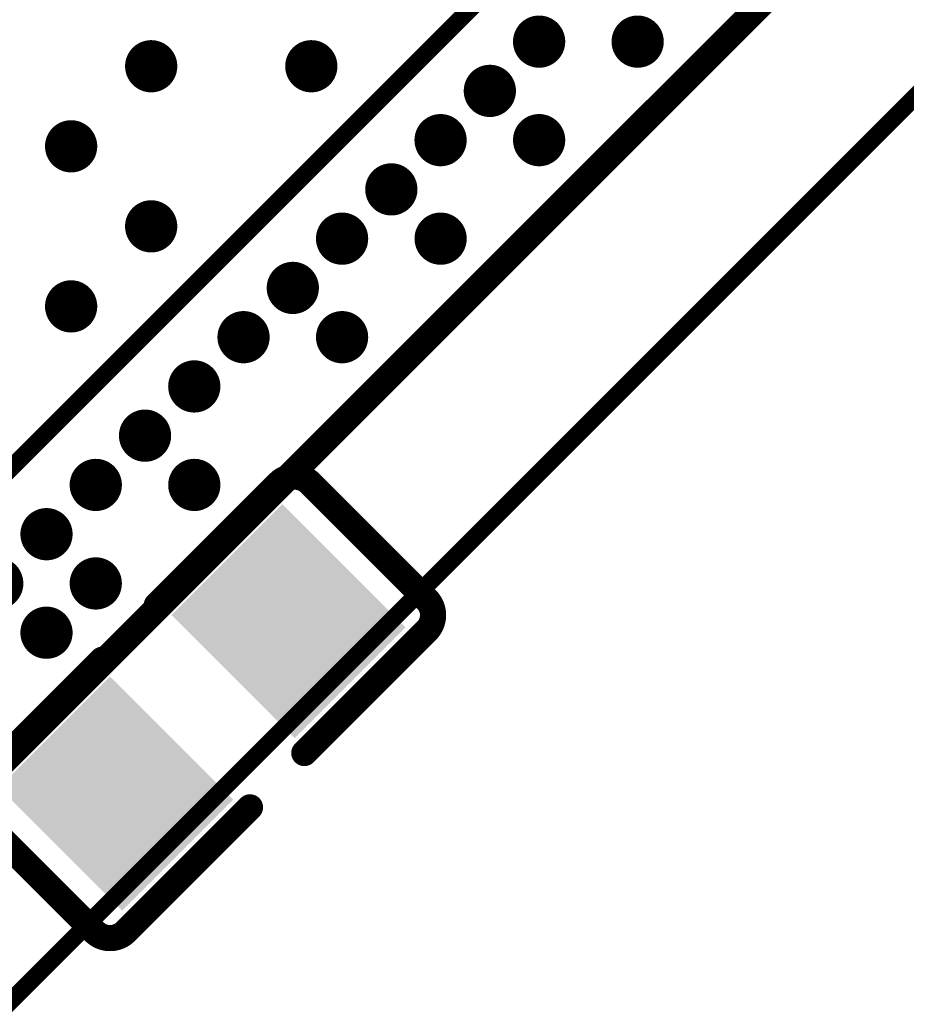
# Model space of a CAD drawing. Header units: millimetres. Extents: x -47 to 199, y -56 to 203.
# Tile 125 of 157: x 85.5 to 90.59, y 177.05 to 182.7. Entities that reach past the tile are written whole.
import ezdxf

# ---------------------------------------------------------------- set-up
doc = ezdxf.new("R2010")
doc.units = ezdxf.units.MM
doc.header["$LTSCALE"] = 1.21
doc.header["$MEASUREMENT"] = 0
doc.layers.get('0').update_dxf_attribs({"linetype": 'CONTINUOUS'})
for name, color, linetype in [('BottomLayer', 5, 'CONTINUOUS'), ('BottomOverlay', 54, 'CONTINUOUS'), ('BottomPaste', 16, 'CONTINUOUS'), ('BottomSolder', 6, 'CONTINUOUS'), ('TopLayer', 1, 'CONTINUOUS'), ('TopOverlay', 2, 'CONTINUOUS'), ('TopPaste', 8, 'CONTINUOUS'), ('TopSolder', 216, 'CONTINUOUS')]:
    doc.layers.add(name, color=color, linetype=linetype)

# ---------------------------------------------------------------- blocks, each defined once
blk = doc.blocks.new('C0603_B_398')
at = {"layer": 'BottomLayer'}
for points in [[(-0.04331, 0.01772), (-0.04331, -0.01772), (-0.01181, 0.01772), (-0.01181, -0.01772)], [(0.01181, 0.01772), (0.01181, -0.01772), (0.04331, 0.01772), (0.04331, -0.01772)]]:
    blk.add_solid(points, dxfattribs=at)
at = {"layer": 'BottomOverlay', "const_width": 0.00591}
for points in [[(-0.0531, 0.0186, -0.414214), (-0.0481, 0.0236)], [(0.0481, 0.0236, -0.414214), (0.0531, 0.0186)], [(-0.0481, -0.0236, -0.414214), (-0.0531, -0.0186)], [(0.0531, -0.0186, -0.414214), (0.0481, -0.0236)]]:
    blk.add_lwpolyline(points, format="xyb", dxfattribs=at)
for points in [[(-0.0481, 0.0236), (-0.00836, 0.0236)], [(0.00902, 0.0236), (0.0481, 0.0236)], [(-0.0531, -0.0186), (-0.0531, 0.0186)], [(0.0531, -0.0186), (0.0531, 0.0186)], [(-0.0481, -0.0236), (-0.00836, -0.0236)], [(0.00902, -0.0236), (0.0481, -0.0236)]]:
    blk.add_lwpolyline(points, dxfattribs=at)
at = {"layer": 'BottomOverlay', "const_width": 0.00296}
for points in [[(-0.04958, 0.0236, 1), (-0.04662, 0.0236, 1)], [(-0.04958, 0.0236, 1), (-0.04662, 0.0236, 1)], [(-0.00984, 0.0236, 1), (-0.00688, 0.0236, 1)], [(0.00754, 0.0236, 1), (0.0105, 0.0236, 1)], [(0.04662, 0.0236, 1), (0.04958, 0.0236, 1)], [(0.04662, 0.0236, 1), (0.04958, 0.0236, 1)], [(-0.05458, 0.0186, 1), (-0.05162, 0.0186, 1)], [(-0.05458, 0.0186, 1), (-0.05162, 0.0186, 1)], [(0.05162, 0.0186, 1), (0.05458, 0.0186, 1)], [(0.05162, 0.0186, 1), (0.05458, 0.0186, 1)], [(-0.05458, -0.0186, 1), (-0.05162, -0.0186, 1)], [(-0.05458, -0.0186, 1), (-0.05162, -0.0186, 1)], [(0.05162, -0.0186, 1), (0.05458, -0.0186, 1)], [(0.05162, -0.0186, 1), (0.05458, -0.0186, 1)], [(-0.04958, -0.0236, 1), (-0.04662, -0.0236, 1)], [(-0.04958, -0.0236, 1), (-0.04662, -0.0236, 1)], [(-0.00984, -0.0236, 1), (-0.00688, -0.0236, 1)], [(0.00754, -0.0236, 1), (0.0105, -0.0236, 1)], [(0.04662, -0.0236, 1), (0.04958, -0.0236, 1)], [(0.04662, -0.0236, 1), (0.04958, -0.0236, 1)]]:
    blk.add_lwpolyline(points, format="xyb", close=True, dxfattribs=at)
at = {"layer": 'BottomPaste'}
for points in [[(-0.04331, 0.01772), (-0.04331, -0.01772), (-0.01181, 0.01772), (-0.01181, -0.01772)], [(0.01181, 0.01772), (0.01181, -0.01772), (0.04331, 0.01772), (0.04331, -0.01772)]]:
    blk.add_solid(points, dxfattribs=at)
at = {"layer": 'BottomSolder'}
for points in [[(-0.04528, 0.01969), (-0.04528, -0.01969), (-0.00984, 0.01969), (-0.00984, -0.01969)], [(0.00984, 0.01969), (0.00984, -0.01969), (0.04528, 0.01969), (0.04528, -0.01969)]]:
    blk.add_solid(points, dxfattribs=at)
blk = doc.blocks.new('BGA565_15R50_14R40_0R90_402')
at = {"layer": 'TopLayer', "const_width": 0.00492}
for points in [[(-0.2938, 0.09449, 1), (-0.28888, 0.09449, 1)], [(-0.2938, 0.07874, 1), (-0.28888, 0.07874, 1)], [(-0.27805, 0.07874, 1), (-0.27313, 0.07874, 1)], [(-0.27805, 0.06299, 1), (-0.27313, 0.06299, 1)], [(-0.2938, 0.04724, 1), (-0.28888, 0.04724, 1)], [(-0.27805, 0.04724, 1), (-0.27313, 0.04724, 1)], [(-0.24557, 0.03839, 1), (-0.24065, 0.03839, 1)], [(-0.27805, 0.0315, 1), (-0.27313, 0.0315, 1)], [(-0.27805, 0.01575, 1), (-0.27313, 0.01575, 1)], [(-0.24557, 0.0128, 1), (-0.24065, 0.0128, 1)], [(-0.21998, 0.0128, 1), (-0.21506, 0.0128, 1)], [(-0.2938, 0, 1), (-0.28888, 0, 1)], [(-0.27805, 0, 1), (-0.27313, 0, 1)], [(-0.21998, -0.0128, 1), (-0.21506, -0.0128, 1)], [(-0.27805, -0.01575, 1), (-0.27313, -0.01575, 1)], [(-0.2938, -0.0315, 1), (-0.28888, -0.0315, 1)], [(-0.27805, -0.0315, 1), (-0.27313, -0.0315, 1)], [(-0.24557, -0.03839, 1), (-0.24065, -0.03839, 1)], [(-0.27805, -0.04724, 1), (-0.27313, -0.04724, 1)], [(-0.2938, -0.06299, 1), (-0.28888, -0.06299, 1)], [(-0.27805, -0.06299, 1), (-0.27313, -0.06299, 1)], [(-0.27805, -0.07874, 1), (-0.27313, -0.07874, 1)], [(-0.2938, -0.09449, 1), (-0.28888, -0.09449, 1)]]:
    blk.add_lwpolyline(points, format="xyb", close=True, dxfattribs=at)
at = {"layer": 'TopOverlay'}
for points, const_width in [([(-0.34449, -0.32283), (-0.34449, 0.32283)], 0.00394), ([(-0.30512, -0.28346), (-0.30512, 0.26969)], 0.00591), ([(-0.25935, -0.23474), (-0.25935, 0.2249)], 0.00394)]:
    blk.add_lwpolyline(points, dxfattribs=dict(at, const_width=const_width))
at = {"layer": 'TopPaste', "const_width": 0.00492}
for points in [[(-0.2938, 0.09449, 1), (-0.28888, 0.09449, 1)], [(-0.2938, 0.07874, 1), (-0.28888, 0.07874, 1)], [(-0.27805, 0.07874, 1), (-0.27313, 0.07874, 1)], [(-0.27805, 0.06299, 1), (-0.27313, 0.06299, 1)], [(-0.2938, 0.04724, 1), (-0.28888, 0.04724, 1)], [(-0.27805, 0.04724, 1), (-0.27313, 0.04724, 1)], [(-0.24557, 0.03839, 1), (-0.24065, 0.03839, 1)], [(-0.27805, 0.0315, 1), (-0.27313, 0.0315, 1)], [(-0.27805, 0.01575, 1), (-0.27313, 0.01575, 1)], [(-0.24557, 0.0128, 1), (-0.24065, 0.0128, 1)], [(-0.21998, 0.0128, 1), (-0.21506, 0.0128, 1)], [(-0.2938, 0, 1), (-0.28888, 0, 1)], [(-0.27805, 0, 1), (-0.27313, 0, 1)], [(-0.21998, -0.0128, 1), (-0.21506, -0.0128, 1)], [(-0.27805, -0.01575, 1), (-0.27313, -0.01575, 1)], [(-0.2938, -0.0315, 1), (-0.28888, -0.0315, 1)], [(-0.27805, -0.0315, 1), (-0.27313, -0.0315, 1)], [(-0.24557, -0.03839, 1), (-0.24065, -0.03839, 1)], [(-0.27805, -0.04724, 1), (-0.27313, -0.04724, 1)], [(-0.2938, -0.06299, 1), (-0.28888, -0.06299, 1)], [(-0.27805, -0.06299, 1), (-0.27313, -0.06299, 1)], [(-0.27805, -0.07874, 1), (-0.27313, -0.07874, 1)], [(-0.2938, -0.09449, 1), (-0.28888, -0.09449, 1)]]:
    blk.add_lwpolyline(points, format="xyb", close=True, dxfattribs=at)
at = {"layer": 'TopSolder', "const_width": 0.00591}
for points in [[(-0.29429, 0.09449, 1), (-0.28839, 0.09449, 1)], [(-0.27854, 0.09449, 1), (-0.27264, 0.09449, 1)], [(-0.29429, 0.07874, 1), (-0.28839, 0.07874, 1)], [(-0.27854, 0.07874, 1), (-0.27264, 0.07874, 1)], [(-0.27854, 0.06299, 1), (-0.27264, 0.06299, 1)], [(-0.29429, 0.04724, 1), (-0.28839, 0.04724, 1)], [(-0.27854, 0.04724, 1), (-0.27264, 0.04724, 1)], [(-0.24606, 0.03839, 1), (-0.24016, 0.03839, 1)], [(-0.27854, 0.0315, 1), (-0.27264, 0.0315, 1)], [(-0.27854, 0.01575, 1), (-0.27264, 0.01575, 1)], [(-0.24606, 0.0128, 1), (-0.24016, 0.0128, 1)], [(-0.22047, 0.0128, 1), (-0.21457, 0.0128, 1)], [(-0.29429, 0, 1), (-0.28839, 0, 1)], [(-0.27854, 0, 1), (-0.27264, 0, 1)], [(-0.22047, -0.0128, 1), (-0.21457, -0.0128, 1)], [(-0.27854, -0.01575, 1), (-0.27264, -0.01575, 1)], [(-0.29429, -0.0315, 1), (-0.28839, -0.0315, 1)], [(-0.27854, -0.0315, 1), (-0.27264, -0.0315, 1)], [(-0.24606, -0.03839, 1), (-0.24016, -0.03839, 1)], [(-0.27854, -0.04724, 1), (-0.27264, -0.04724, 1)], [(-0.29429, -0.06299, 1), (-0.28839, -0.06299, 1)], [(-0.27854, -0.06299, 1), (-0.27264, -0.06299, 1)], [(-0.27854, -0.07874, 1), (-0.27264, -0.07874, 1)], [(-0.29429, -0.09449, 1), (-0.28839, -0.09449, 1)]]:
    blk.add_lwpolyline(points, format="xyb", close=True, dxfattribs=at)

msp = doc.modelspace()

# ---------------------------------------------------------------- block references
at = {"xscale": 25.4, "yscale": 25.4, "zscale": 25.4}
for name, p, rotation in [('BGA565_15R50_14R40_0R90_402', (82.1224, 186.1101), 135.0000000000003), ('C0603_B_398', (86.5525, 178.7516), 45.00000000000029)]:
    msp.add_blockref(name, p, dxfattribs=dict(at, rotation=rotation))

doc.saveas('drawing.dxf')
